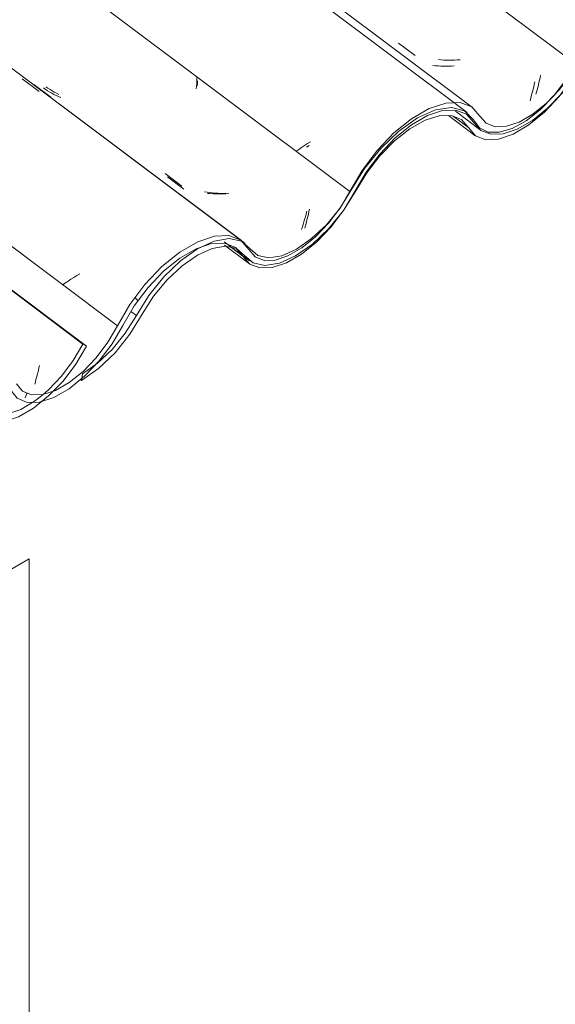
# Model space of a CAD drawing. Header units: metres. Extents: x 6.5 to 21.8, y 0.6 to 11.2.
# Tile 89 of 107: x 18.103 to 18.403, y 5.279 to 5.83. Entities that reach past the tile are written whole.
import ezdxf

# ---------------------------------------------------------------- set-up
doc = ezdxf.new("R2010")
doc.units = ezdxf.units.M
doc.layers.add('A-GLAZ-CWMG', color=7, linetype='Continuous', lineweight=5)
doc.layers.add('I-WALL', color=7, linetype='Continuous', lineweight=5)
pattern_1 = [(35.687, (13.409, 6.161), (0.23241475, 0.22210937), [0.0118, -0.2028, 0.0118, -0.2028, -1.145]), (35.687, (13.409, 6.161), (0.23241475, 0.22210937), [-0.42922, 0.0118, -0.41741, 0.0118, -0.2028, -0.50075]), (35.687, (13.409, 6.161), (0.23241475, 0.22210937), [-1.073, 0.0118, -0.13127, 0.0118, -0.34588]), (137.177, (13.496, 6.251), (-0.1665248, 0.0439601), [0.00654, -0.11229, 0.00654, -0.74603]), (137.177, (13.496, 6.251), (-0.1665248, 0.0439601), [-0.12536, -0.11229, 0.00654, -0.23112, -0.39609]), (137.177, (13.496, 6.251), (-0.1665248, 0.0439601), [-0.47531, 0.00654, -0.11229, 0.00654, -0.27073]), (137.177, (13.496, 6.251), (-0.1665248, 0.0439601), [-0.60067, -0.07268, 0.00654, -0.19151]), (247.064, (13.525, 6.382), (-0.06588675, -0.26606898), [0.0123, -0.21134, 0.0123, -1.404]), (247.064, (13.525, 6.382), (-0.06588675, -0.26606898), [-0.23595, -0.21134, 0.0123, -0.43499, -0.74548]), (247.064, (13.525, 6.382), (-0.06588675, -0.26606898), [-0.89458, 0.0123, -0.21134, 0.0123, -0.50954]), (247.064, (13.525, 6.382), (-0.06588675, -0.26606898), [-1.131, -0.1368, 0.0123, -0.36044])]

# ---------------------------------------------------------------- blocks, each defined once
blk = doc.blocks.new('FP_95-ISO_02')
at = {"layer": 'A-GLAZ-CWMG', "color": 9, "true_color": 0xc0c0c0}
for p, q in [((18.11258, 5.6313), (18.11292, 5.63262)), ((18.11292, 5.63262), (18.11324, 5.63396)), ((18.11324, 5.63396), (18.11356, 5.63533)), ((18.11356, 5.63533), (18.11387, 5.63671)), ((18.11117, 5.62624), (18.11153, 5.62747)), ((18.11153, 5.62747), (18.11188, 5.62872)), ((18.11188, 5.62872), (18.11224, 5.63)), ((18.11224, 5.63), (18.11258, 5.6313))]:
    blk.add_line(p, q, dxfattribs=at)
blk = doc.blocks.new('Rectangular Mullion - Telha Fibrocimento - Ondulada-V79-ISO_02')
at = {"layer": 'A-GLAZ-CWMG', "true_color": 0xc0c0c0}
h = blk.add_hatch(dxfattribs=at)
h.set_pattern_fill('FP_6', color=9, style=0, pattern_type=2)
h.set_pattern_definition(pattern_1)
h.paths.add_polyline_path([(17.35534, 5.17675), (17.36544, 5.184), (17.37559, 5.19412), (17.38279, 5.20322), (17.39606, 5.22436), (17.40503, 5.23478), (17.41394, 5.2426), (17.42039, 5.24706), (17.42992, 5.25097), (17.43634, 5.2519), (17.44235, 5.25097), (17.44246, 5.25114), (17.44155, 5.25129), (17.44417, 5.2549), (17.44285, 5.25503), (17.4369, 5.25389), (17.43792, 5.2562), (17.42899, 5.25445), (17.41941, 5.24979), (17.40899, 5.24197), (17.40038, 5.23344), (17.39258, 5.22362), (17.37847, 5.20151), (17.37013, 5.19191), (17.36358, 5.18588), (17.35586, 5.18048)])
h.paths.add_polyline_path([(17.50209, 5.27198), (17.50085, 5.27316), (17.5023, 5.27254)])
h.paths.add_polyline_path([(17.45806, 5.24113), (17.4629, 5.24195), (17.4638, 5.2442), (17.4671, 5.24528), (17.46641, 5.2426), (17.4757, 5.24692), (17.48634, 5.25478), (17.49557, 5.264), (17.50302, 5.27345), (17.5169, 5.2954), (17.52341, 5.30358), (17.53306, 5.31288), (17.5402, 5.31829), (17.54909, 5.32296), (17.55567, 5.32506), (17.56339, 5.32487), (17.56878, 5.32219), (17.57597, 5.31379), (17.5817, 5.31157), (17.58932, 5.31204), (17.59892, 5.3158), (17.60804, 5.32173), (17.61655, 5.32923), (17.61638, 5.32923), (17.61572, 5.33193), (17.61058, 5.32708), (17.60308, 5.32152), (17.59653, 5.31793), (17.58888, 5.31581), (17.58406, 5.3158), (17.58454, 5.31466), (17.57896, 5.31682), (17.57956, 5.31762), (17.57756, 5.31841), (17.57091, 5.32596), (17.56495, 5.32824), (17.56236, 5.32963), (17.55233, 5.32776), (17.54289, 5.32338), (17.54013, 5.32144), (17.54008, 5.3199), (17.53306, 5.31647), (17.53064, 5.31397), (17.531, 5.31258), (17.52239, 5.30612), (17.52137, 5.30486), (17.52239, 5.30358), (17.51377, 5.2954), (17.50625, 5.28311), (17.5084, 5.28263), (17.50593, 5.2826), (17.49997, 5.27316), (17.49246, 5.264), (17.48419, 5.25621), (17.47525, 5.25007), (17.46619, 5.24636), (17.46018, 5.24537), (17.45414, 5.2467), (17.44655, 5.25296), (17.44904, 5.25008), (17.44655, 5.24679), (17.45055, 5.24331), (17.45252, 5.246), (17.45324, 5.24537), (17.45182, 5.2425), (17.45615, 5.24155), (17.45806, 5.24402), (17.4595, 5.24401), (17.45814, 5.24128)])
h.paths.add_polyline_path([(17.51485, 5.2936), (17.51377, 5.2954), (17.52031, 5.30082), (17.51514, 5.29397)])
h.paths.add_polyline_path([(17.52261, 5.30382), (17.52292, 5.30678), (17.52821, 5.30966), (17.52282, 5.30403)])
h.paths.add_polyline_path([(17.53157, 5.31303), (17.53306, 5.31647), (17.53679, 5.31725), (17.53244, 5.31374)])
h.paths.add_polyline_path([(17.61615, 5.33236), (17.62178, 5.33593), (17.61971, 5.33598)])
h.paths.add_polyline_path([(17.62316, 5.3368), (17.62428, 5.33794), (17.62387, 5.33851), (17.62351, 5.33764)])
h.paths.add_polyline_path([(17.62072, 5.33728), (17.62449, 5.34162), (17.63141, 5.35146), (17.63338, 5.35481), (17.63608, 5.3565), (17.6426, 5.3679), (17.65301, 5.38124), (17.66189, 5.39011), (17.67168, 5.39756), (17.68047, 5.40233), (17.68943, 5.4049), (17.6965, 5.40487), (17.70228, 5.40247), (17.71035, 5.39256), (17.7159, 5.39023), (17.71914, 5.3903), (17.72217, 5.39256), (17.72463, 5.39459), (17.71837, 5.39446), (17.71281, 5.39723), (17.70515, 5.40655), (17.69822, 5.40934), (17.68876, 5.40876), (17.67761, 5.40445), (17.66853, 5.39899), (17.65791, 5.39011), (17.64649, 5.37728), (17.63903, 5.36688), (17.62646, 5.34472), (17.62167, 5.33852)])
h.paths.add_polyline_path([(17.72289, 5.39037), (17.73237, 5.39383), (17.7417, 5.3997), (17.74652, 5.40358), (17.74725, 5.4065), (17.75531, 5.41239), (17.75763, 5.41521), (17.76402, 5.4239), (17.77707, 5.44588), (17.78528, 5.45631), (17.79357, 5.46467), (17.80181, 5.47124), (17.81142, 5.47659), (17.81469, 5.47775), (17.82076, 5.48053), (17.82878, 5.48148), (17.82793, 5.47966), (17.8352, 5.48067), (17.83259, 5.47705), (17.83326, 5.47654), (17.83315, 5.47639), (17.8406, 5.46773), (17.8465, 5.46554), (17.85314, 5.46575), (17.862, 5.46891), (17.86966, 5.47334), (17.87986, 5.48197), (17.88771, 5.49057), (17.88597, 5.489), (17.88349, 5.48633), (17.87522, 5.47863), (17.86421, 5.47143), (17.85722, 5.46826), (17.85813, 5.47104), (17.85476, 5.46977), (17.85393, 5.46771), (17.84917, 5.46706), (17.85056, 5.46983), (17.84857, 5.46977), (17.84718, 5.46731), (17.8424, 5.46836), (17.84446, 5.47141), (17.84355, 5.47177), (17.84158, 5.46907), (17.83758, 5.47314), (17.84007, 5.47584), (17.83467, 5.48142), (17.82895, 5.48365), (17.82067, 5.48332), (17.81141, 5.4802), (17.80144, 5.47441), (17.79141, 5.46629), (17.77971, 5.45339), (17.77204, 5.44263), (17.76006, 5.42245), (17.75318, 5.41373), (17.74564, 5.40624), (17.73946, 5.4013), (17.72881, 5.39472), (17.72794, 5.39408), (17.72786, 5.39564), (17.72458, 5.39446), (17.7231, 5.39088)])
h.paths.add_polyline_path([(17.89312, 5.49774), (17.89312, 5.49839), (17.89122, 5.4988)])
h.paths.add_polyline_path([(17.91395, 5.53254), (17.91395, 5.5299), (17.91924, 5.53542)])
h.paths.add_polyline_path([(17.92409, 5.54223), (17.9226, 5.53879), (17.92782, 5.54301), (17.92574, 5.54258)])
h.paths.add_polyline_path([(17.89169, 5.50001), (17.89728, 5.50837), (17.89956, 5.50877), (17.89728, 5.50887), (17.90551, 5.52204), (17.91342, 5.52934), (17.91254, 5.53079), (17.91466, 5.53323), (17.92203, 5.53834), (17.92163, 5.53988), (17.92487, 5.54278), (17.93111, 5.54566), (17.93123, 5.54725), (17.93538, 5.54995), (17.9454, 5.55419), (17.95418, 5.55526), (17.9576, 5.55338), (17.96194, 5.55172), (17.96922, 5.54404), (17.97042, 5.54314), (17.96999, 5.54258), (17.97557, 5.54042), (17.97505, 5.54166), (17.98122, 5.54182), (17.98799, 5.54393), (17.9956, 5.54816), (18.0041, 5.55499), (18.00678, 5.55772), (18.00741, 5.55499), (18.01749, 5.56599), (18.02341, 5.57403), (18.0358, 5.59415), (18.04167, 5.60117), (18.04784, 5.607), (18.05442, 5.61175), (18.06054, 5.61482), (18.06483, 5.61625), (18.07078, 5.61625), (18.07463, 5.61476), (18.08164, 5.607), (18.08725, 5.60496), (18.09419, 5.60527), (18.10344, 5.60871), (18.11115, 5.61331), (18.11519, 5.61655), (18.11413, 5.61664), (18.11552, 5.62022), (18.1094, 5.6156), (18.10138, 5.61136), (18.09618, 5.60954), (18.08877, 5.60954), (18.08463, 5.61101), (18.07634, 5.61928), (18.07178, 5.62065), (18.0658, 5.62021), (18.05863, 5.61759), (18.05085, 5.61281), (18.04404, 5.607), (18.0395, 5.60157), (18.03214, 5.59108), (18.0269, 5.58198), (18.02396, 5.5798), (18.01973, 5.57293), (18.01175, 5.56305), (18.00675, 5.55785), (17.99878, 5.55151), (17.99043, 5.54694), (17.9843, 5.54489), (17.97741, 5.54489), (17.973, 5.54657), (17.96494, 5.55572), (17.95751, 5.5582), (17.95025, 5.55791), (17.94109, 5.55484), (17.93123, 5.54914), (17.9213, 5.54113), (17.91187, 5.53129), (17.90289, 5.51916), (17.8935, 5.50311)])
h.paths.add_polyline_path([(17.90588, 5.51936), (17.91134, 5.52658), (17.9048, 5.52116), (17.90541, 5.52016)])
h.paths.add_polyline_path([(18.00718, 5.55812), (18.01074, 5.56175), (18.01281, 5.56169), (18.00868, 5.55907)])
h.paths.add_polyline_path([(18.01419, 5.56256), (18.0149, 5.56427), (18.01509, 5.5634), (18.01473, 5.5629)])
h.paths.add_polyline_path([(18.11897, 5.61958), (18.12919, 5.63074), (18.13551, 5.63947), (18.14025, 5.64742), (18.13792, 5.64848), (18.13049, 5.63647), (18.12357, 5.62793), (18.11664, 5.62113), (18.11569, 5.62036), (18.11894, 5.62113), (18.11896, 5.62035)])
at = {"layer": 'A-GLAZ-CWMG'}
for p, q in [((18.14025, 5.64742), (13.35635, 9.23801)), ((18.13804, 5.64869), (13.35635, 9.23762)), ((18.14025, 5.64742), (18.13804, 5.64869))]:
    blk.add_line(p, q, dxfattribs=at)
for points in [[(18.13804, 5.64869, 0), (18.13273, 5.63947, 0), (18.12622, 5.63074, 0), (18.11889, 5.62298, 0), (18.11571, 5.62016, 0)], [(18.07767, 5.61129, 0), (18.08164, 5.607, 0), (18.08725, 5.60496, 0), (18.09419, 5.60527, 0), (18.10209, 5.60793, 0), (18.1105, 5.61279, 0), (18.11897, 5.61958, 0), (18.12704, 5.62793, 0), (18.13427, 5.63739, 0), (18.14025, 5.64742, 0)], [(18.11569, 5.62015, 0), (18.11115, 5.61664, 0), (18.10344, 5.61208, 0), (18.09618, 5.60954, 0), (18.08979, 5.60918, 0), (18.08463, 5.61101, 0), (18.08099, 5.61493, 0)]]:
    blk.add_polyline3d(points, dxfattribs=at)
blk.add_blockref('FP_95-ISO_02', (0, 0), dxfattribs=at)
blk = doc.blocks.new('FP_109-ISO_02')
at = {"layer": 'A-GLAZ-CWMG'}
blk.add_line((18.2269, 5.7066), (11.83819, 10.50168), dxfattribs=at)
at = {"layer": 'A-GLAZ-CWMG', "color": 9, "true_color": 0xc0c0c0}
for p, q in [((18.10419, 5.79724), (18.11374, 5.79017)), ((18.1347, 5.68703), (18.13305, 5.68598)), ((18.13637, 5.68807), (18.1347, 5.68703)), ((18.1283, 5.68281), (18.12679, 5.68175)), ((18.12986, 5.68387), (18.1283, 5.68281)), ((18.13144, 5.68493), (18.12986, 5.68387)), ((18.13305, 5.68598), (18.13144, 5.68493))]:
    blk.add_line(p, q, dxfattribs=at)
blk = doc.blocks.new('FP_110-ISO_02')
at = {"layer": 'A-GLAZ-CWMG', "color": 9, "true_color": 0xc0c0c0}
for p, q in [((18.11725, 5.79135), (18.11613, 5.79216)), ((18.20225, 5.79326), (18.20228, 5.79472)), ((18.20228, 5.79472), (18.20229, 5.79618)), ((18.1184, 5.79059), (18.11725, 5.79135)), ((18.11957, 5.78985), (18.1184, 5.79059)), ((18.12077, 5.78915), (18.11957, 5.78985)), ((18.12198, 5.78849), (18.12077, 5.78915)), ((18.12322, 5.78786), (18.12198, 5.78849)), ((18.12448, 5.78726), (18.12322, 5.78786)), ((18.12576, 5.7867), (18.12448, 5.78726)), ((18.18548, 5.74241), (18.19476, 5.73537)), ((18.20941, 5.73292), (18.20794, 5.73304)), ((18.21089, 5.73282), (18.20941, 5.73292)), ((18.21238, 5.73276), (18.21089, 5.73282)), ((18.21387, 5.73273), (18.21238, 5.73276)), ((18.21537, 5.73273), (18.21387, 5.73273)), ((18.21688, 5.73276), (18.21537, 5.73273)), ((18.2184, 5.73282), (18.21688, 5.73276)), ((18.21992, 5.73292), (18.2184, 5.73282)), ((18.2638, 5.71875), (18.26412, 5.7201)), ((18.26412, 5.7201), (18.26443, 5.72148)), ((18.26443, 5.72148), (18.26473, 5.72287)), ((18.26473, 5.72287), (18.26502, 5.72427)), ((18.26243, 5.71357), (18.26278, 5.71483)), ((18.26278, 5.71483), (18.26313, 5.71611)), ((18.26313, 5.71611), (18.26347, 5.71742)), ((18.26347, 5.71742), (18.2638, 5.71875))]:
    blk.add_line(p, q, dxfattribs=at)
blk = doc.blocks.new('FP_111-ISO_02')
at = {"layer": 'A-GLAZ-CWMG'}
blk.add_line((18.35636, 5.7812), (11.96765, 10.57628), dxfattribs=at)
at = {"layer": 'A-GLAZ-CWMG', "color": 9, "true_color": 0xc0c0c0}
for p, q in [((18.26062, 5.75876), (18.25901, 5.75767)), ((18.26227, 5.75985), (18.26062, 5.75876)), ((18.26395, 5.76094), (18.26227, 5.75985)), ((18.26566, 5.76202), (18.26395, 5.76094)), ((18.25901, 5.75767), (18.25743, 5.75657))]:
    blk.add_line(p, q, dxfattribs=at)
blk = doc.blocks.new('FP_112-ISO_02')
at = {"layer": 'A-GLAZ-CWMG', "color": 9, "true_color": 0xc0c0c0}
for p, q in [((18.31491, 5.81731), (18.32419, 5.81028)), ((18.33887, 5.80788), (18.3374, 5.808)), ((18.34035, 5.80778), (18.33887, 5.80788)), ((18.34184, 5.80772), (18.34035, 5.80778)), ((18.34333, 5.8077), (18.34184, 5.80772)), ((18.34484, 5.8077), (18.34333, 5.8077)), ((18.34635, 5.80774), (18.34484, 5.8077)), ((18.34786, 5.80781), (18.34635, 5.80774)), ((18.34938, 5.8079), (18.34786, 5.80781)), ((18.3939, 5.79649), (18.39421, 5.79788)), ((18.39421, 5.79788), (18.39449, 5.79929)), ((18.3926, 5.79113), (18.39294, 5.79244)), ((18.39294, 5.79244), (18.39327, 5.79377)), ((18.39327, 5.79377), (18.39359, 5.79512)), ((18.39359, 5.79512), (18.3939, 5.79649)), ((18.3919, 5.78858), (18.39225, 5.78984)), ((18.39225, 5.78984), (18.3926, 5.79113))]:
    blk.add_line(p, q, dxfattribs=at)
blk = doc.blocks.new('FP_116-ISO_02')
at = {"layer": 'A-GLAZ-CWMG'}
blk.add_line((18.34675, 5.77904), (18.36067, 5.76859), dxfattribs=at)
blk = doc.blocks.new('FP_117-ISO_02')
at = {"layer": 'A-GLAZ-CWMG'}
blk.add_line((18.21749, 5.7041), (18.23138, 5.69368), dxfattribs=at)
blk = doc.blocks.new('Rectangular Mullion - Telha Fibrocimento - Ondulada-V99-ISO_02')
at = {"layer": 'A-GLAZ-CWMG', "true_color": 0xc0c0c0}
h = blk.add_hatch(dxfattribs=at)
h.set_pattern_fill('FP_6', color=9, style=0, pattern_type=2)
h.set_pattern_definition(pattern_1)
h.paths.add_polyline_path([(17.74637, 5.40252), (17.75735, 5.4106), (17.76662, 5.41988), (17.77382, 5.42898), (17.78673, 5.44968), (17.79606, 5.46054), (17.80497, 5.46836), (17.81142, 5.47282), (17.82095, 5.47673), (17.82737, 5.47766), (17.83338, 5.47673), (17.83349, 5.4769), (17.83258, 5.47706), (17.8352, 5.48067), (17.83388, 5.48079), (17.82793, 5.47966), (17.82895, 5.48196), (17.82002, 5.48021), (17.81044, 5.47555), (17.80002, 5.46773), (17.79141, 5.4592), (17.78361, 5.44938), (17.7695, 5.42727), (17.76116, 5.41768), (17.75461, 5.41165), (17.74689, 5.40624)])
h.paths.add_polyline_path([(17.89312, 5.49774), (17.89188, 5.49892), (17.89333, 5.4983)])
h.paths.add_polyline_path([(17.84909, 5.4669), (17.85393, 5.46771), (17.85483, 5.46996), (17.85813, 5.47104), (17.85722, 5.46826), (17.86673, 5.47268), (17.87737, 5.48054), (17.8866, 5.48976), (17.89405, 5.49921), (17.90793, 5.52116), (17.91444, 5.52934), (17.92409, 5.53864), (17.93273, 5.54489), (17.94012, 5.54872), (17.9467, 5.55082), (17.95442, 5.55063), (17.95981, 5.54795), (17.967, 5.53955), (17.97273, 5.53734), (17.98035, 5.5378), (17.98995, 5.54156), (17.99907, 5.54749), (18.00758, 5.55499), (18.00741, 5.55499), (18.00675, 5.55769), (18.00161, 5.55284), (17.99411, 5.54728), (17.98756, 5.5437), (17.97991, 5.54157), (17.97509, 5.54156), (17.97557, 5.54042), (17.96999, 5.54258), (17.97059, 5.54338), (17.96859, 5.54417), (17.96194, 5.55172), (17.95598, 5.554), (17.95339, 5.55539), (17.94336, 5.55352), (17.93392, 5.54914), (17.93115, 5.54701), (17.93111, 5.54566), (17.92351, 5.54168), (17.92172, 5.53955), (17.92203, 5.53834), (17.91342, 5.53188), (17.9124, 5.53062), (17.91342, 5.52934), (17.9048, 5.52116), (17.89728, 5.50887), (17.89943, 5.50839), (17.89696, 5.50837), (17.891, 5.49892), (17.88349, 5.48976), (17.87522, 5.48197), (17.86628, 5.47584), (17.85722, 5.47213), (17.85121, 5.47113), (17.84517, 5.47247), (17.83758, 5.47872), (17.84007, 5.47584), (17.83758, 5.47256), (17.84158, 5.46907), (17.84355, 5.47177), (17.84427, 5.47113), (17.8424, 5.46836), (17.84718, 5.46731), (17.84909, 5.46978), (17.85053, 5.46977), (17.84982, 5.46836)])
h.paths.add_polyline_path([(17.90588, 5.51936), (17.9048, 5.52116), (17.91134, 5.52658), (17.90617, 5.51973)])
h.paths.add_polyline_path([(17.91364, 5.52958), (17.91395, 5.53254), (17.91924, 5.53542), (17.91385, 5.5298)])
h.paths.add_polyline_path([(17.9226, 5.53879), (17.92409, 5.54223), (17.92727, 5.54256), (17.92347, 5.5395)])
h.paths.add_polyline_path([(18.00718, 5.55812), (18.01281, 5.56169), (18.01074, 5.56175)])
h.paths.add_polyline_path([(18.01419, 5.56256), (18.01531, 5.5637), (18.0149, 5.56427), (18.01454, 5.5634)])
h.paths.add_polyline_path([(18.01175, 5.56305), (18.01552, 5.56738), (18.02244, 5.57722), (18.02441, 5.58057), (18.02697, 5.58202), (18.03355, 5.59356), (18.04404, 5.607), (18.05292, 5.61588), (18.06271, 5.62332), (18.0715, 5.62809), (18.08046, 5.63066), (18.08753, 5.63063), (18.09331, 5.62823), (18.10138, 5.61832), (18.10693, 5.61599), (18.11017, 5.61606), (18.1132, 5.61832), (18.11566, 5.62035), (18.1094, 5.62022), (18.10384, 5.62299), (18.09623, 5.63228), (18.08925, 5.6351), (18.07979, 5.63452), (18.06864, 5.63021), (18.05956, 5.62475), (18.04894, 5.61588), (18.03752, 5.60304), (18.03006, 5.59265), (18.01749, 5.57048), (18.0127, 5.56428)])
h.paths.add_polyline_path([(18.11392, 5.61614), (18.12339, 5.61958), (18.13273, 5.62546), (18.13755, 5.62934), (18.13828, 5.63226), (18.14716, 5.63901), (18.14867, 5.64098), (18.15505, 5.64966), (18.1681, 5.67164), (18.17723, 5.68302), (18.1846, 5.69043), (18.19284, 5.697), (18.20245, 5.70235), (18.20729, 5.70424), (18.21179, 5.70629), (18.21981, 5.70724), (18.21896, 5.70542), (18.22623, 5.70643), (18.22362, 5.70281), (18.22429, 5.7023), (18.22418, 5.70215), (18.23163, 5.69349), (18.23721, 5.69129), (18.24417, 5.69151), (18.25303, 5.69467), (18.26069, 5.6991), (18.27089, 5.70773), (18.27874, 5.71633), (18.277, 5.71476), (18.27452, 5.71209), (18.26625, 5.70439), (18.25524, 5.69719), (18.24829, 5.69412), (18.24916, 5.69681), (18.24579, 5.69553), (18.24496, 5.69347), (18.2402, 5.69282), (18.24159, 5.69559), (18.2396, 5.69553), (18.23821, 5.69307), (18.23343, 5.69412), (18.23549, 5.69717), (18.23458, 5.69753), (18.23261, 5.69483), (18.22861, 5.6989), (18.2311, 5.7016), (18.2257, 5.70719), (18.21998, 5.70941), (18.2117, 5.70908), (18.20171, 5.70554), (18.19247, 5.70018), (18.18244, 5.69205), (18.17074, 5.67915), (18.16307, 5.66839), (18.15109, 5.64821), (18.14421, 5.63949), (18.13667, 5.63201), (18.13049, 5.62706), (18.11984, 5.62048), (18.11897, 5.61984), (18.11889, 5.6214), (18.11561, 5.62022), (18.11413, 5.61664)])
h.paths.add_polyline_path([(18.28415, 5.7235), (18.28415, 5.72415), (18.28225, 5.72456)])
h.paths.add_polyline_path([(18.30498, 5.7583), (18.30498, 5.75566), (18.31027, 5.76118)])
h.paths.add_polyline_path([(18.31512, 5.768), (18.31363, 5.76455), (18.31885, 5.76877)])
h.paths.add_polyline_path([(18.28272, 5.72577), (18.28831, 5.73413), (18.29059, 5.73453), (18.28831, 5.73463), (18.29654, 5.7478), (18.30445, 5.7551), (18.30357, 5.75655), (18.30569, 5.75899), (18.31306, 5.7641), (18.31266, 5.76564), (18.3159, 5.76854), (18.32214, 5.77142), (18.32226, 5.77301), (18.32756, 5.77622), (18.33644, 5.77996), (18.34521, 5.78102), (18.34863, 5.77914), (18.35297, 5.77748), (18.36025, 5.7698), (18.36145, 5.7689), (18.36102, 5.76834), (18.3666, 5.76618), (18.36608, 5.76743), (18.37225, 5.76758), (18.37902, 5.76969), (18.38769, 5.77474), (18.39513, 5.78075), (18.39781, 5.78348), (18.39844, 5.78075), (18.40852, 5.79175), (18.41444, 5.7998), (18.42683, 5.81991), (18.4327, 5.82693), (18.43887, 5.83276), (18.44545, 5.83751), (18.45157, 5.84058), (18.45586, 5.84201), (18.46181, 5.84201), (18.46566, 5.84052), (18.47267, 5.83276), (18.47828, 5.83072), (18.48522, 5.83104), (18.49447, 5.83447), (18.50218, 5.83908), (18.50622, 5.84231), (18.50516, 5.8424), (18.50655, 5.84598), (18.50043, 5.84136), (18.49241, 5.83712), (18.48721, 5.8353), (18.4798, 5.8353), (18.47566, 5.83677), (18.46737, 5.84504), (18.46281, 5.84642), (18.45683, 5.84597), (18.44966, 5.84335), (18.44097, 5.83784), (18.4345, 5.83216), (18.43053, 5.82733), (18.42317, 5.81684), (18.418, 5.80778), (18.41499, 5.80556), (18.41076, 5.79869), (18.40278, 5.78881), (18.39778, 5.78361), (18.38769, 5.77605), (18.38146, 5.7727), (18.37533, 5.77065), (18.36844, 5.77065), (18.36403, 5.77233), (18.35597, 5.78148), (18.34854, 5.78396), (18.34128, 5.78367), (18.33212, 5.78061), (18.32226, 5.7749), (18.31233, 5.7669), (18.3029, 5.75705), (18.29392, 5.74493), (18.28453, 5.72887)])
h.paths.add_polyline_path([(18.29691, 5.74512), (18.30237, 5.75235), (18.29583, 5.74692), (18.29644, 5.74592)])
h.paths.add_polyline_path([(18.39821, 5.78388), (18.40177, 5.78751), (18.40384, 5.78745), (18.39971, 5.78483)])
h.paths.add_polyline_path([(18.40522, 5.78832), (18.40598, 5.78996), (18.40612, 5.78917), (18.40576, 5.78866)])
h.paths.add_polyline_path([(18.51, 5.84534), (18.52022, 5.8565), (18.52654, 5.86523), (18.53128, 5.87319), (18.52902, 5.87437), (18.52152, 5.86223), (18.5146, 5.85369), (18.50795, 5.84713), (18.50672, 5.84612), (18.50996, 5.84717), (18.50999, 5.84611)])
at = {"layer": 'A-GLAZ-CWMG'}
for p, q in [((18.2876, 5.73413), (11.97917, 10.46895)), ((18.15755, 5.65886), (11.84899, 10.39379)), ((18.2876, 5.73413), (18.28276, 5.72575)), ((18.22776, 5.69799), (18.2214, 5.70276))]:
    blk.add_line(p, q, dxfattribs=at)
for points in [[(18.35712, 5.77277, 0), (18.36102, 5.76834, 0), (18.3666, 5.76618, 0), (18.37354, 5.76643, 0), (18.38146, 5.76906, 0), (18.38992, 5.77392, 0), (18.39844, 5.78075, 0), (18.40655, 5.78917, 0), (18.41379, 5.79869, 0), (18.41976, 5.8088, 0)], [(18.41696, 5.8089, 0), (18.4116, 5.7998, 0), (18.40508, 5.7912, 0), (18.39778, 5.78361, 0), (18.3901, 5.77744, 0), (18.38248, 5.77304, 0), (18.37533, 5.77065, 0), (18.36907, 5.77041, 0), (18.36403, 5.77233, 0), (18.3605, 5.77631, 0)], [(18.3605, 5.77631, 0), (18.35597, 5.78148, 0), (18.34947, 5.78399, 0), (18.34137, 5.7837, 0), (18.33212, 5.78061, 0), (18.32226, 5.7749, 0), (18.31233, 5.7669, 0), (18.3029, 5.75705, 0), (18.2945, 5.74592, 0), (18.2876, 5.73413, 0)], [(18.29046, 5.73415, 0), (18.29677, 5.74493, 0), (18.30445, 5.7551, 0), (18.31306, 5.7641, 0), (18.32214, 5.77142, 0), (18.33115, 5.77664, 0), (18.3396, 5.77948, 0), (18.34701, 5.77976, 0), (18.35297, 5.77748, 0), (18.35712, 5.77277, 0)], [(18.22776, 5.69799, 0), (18.23163, 5.69349, 0), (18.23721, 5.69129, 0), (18.24417, 5.69151, 0), (18.25212, 5.69415, 0), (18.26061, 5.69905, 0), (18.26917, 5.70593, 0), (18.27729, 5.71441, 0), (18.28453, 5.72399, 0), (18.29046, 5.73415, 0)], [(18.28225, 5.72497, 0), (18.27572, 5.71633, 0), (18.2684, 5.70869, 0), (18.26069, 5.70249, 0), (18.25303, 5.69808, 0), (18.24586, 5.69572, 0), (18.2396, 5.69553, 0), (18.23458, 5.69753, 0), (18.2311, 5.7016, 0)], [(18.2311, 5.7016, 0), (18.22654, 5.70686, 0), (18.21998, 5.70941, 0), (18.21179, 5.70911, 0), (18.20245, 5.70597, 0), (18.19247, 5.70018, 0), (18.18244, 5.69205, 0), (18.17292, 5.68207, 0), (18.16447, 5.67079, 0), (18.15755, 5.65886, 0)], [(18.16053, 5.65914, 0), (18.16689, 5.67003, 0), (18.17464, 5.68032, 0), (18.18335, 5.68942, 0), (18.19252, 5.69681, 0), (18.20163, 5.70208, 0), (18.21016, 5.70491, 0), (18.21763, 5.70516, 0), (18.22361, 5.70281, 0), (18.22776, 5.69799, 0)], [(18.09758, 5.62299, 0), (18.10138, 5.61832, 0), (18.10693, 5.61599, 0), (18.11392, 5.61614, 0), (18.12193, 5.61874, 0), (18.13049, 5.62366, 0), (18.13913, 5.63061, 0), (18.14732, 5.63918, 0), (18.15459, 5.64888, 0), (18.16053, 5.65914, 0)], [(18.15755, 5.65886, 0), (18.15219, 5.64966, 0), (18.14564, 5.64098, 0), (18.13828, 5.6333, 0), (18.13054, 5.62709, 0), (18.12285, 5.62268, 0), (18.11569, 5.62036, 0)], [(18.11566, 5.62035, 0), (18.1094, 5.62022, 0), (18.10441, 5.6223, 0), (18.10098, 5.62647, 0)]]:
    blk.add_polyline3d(points, dxfattribs=at)
for name in ['FP_111-ISO_02', 'FP_109-ISO_02', 'FP_112-ISO_02', 'FP_110-ISO_02', 'FP_116-ISO_02', 'FP_117-ISO_02']:
    blk.add_blockref(name, (0, 0), dxfattribs=at)
blk = doc.blocks.new('FP_120-ISO_02')
at = {"layer": 'A-GLAZ-CWMG'}
blk.add_line((18.34287, 5.77668), (18.35773, 5.76553), dxfattribs=at)
blk = doc.blocks.new('FP_121-ISO_02')
at = {"layer": 'A-GLAZ-CWMG'}
blk.add_line((18.21734, 5.70592), (18.23145, 5.69533), dxfattribs=at)
blk = doc.blocks.new('FP_122-ISO_02')
at = {"layer": 'A-GLAZ-CWMG'}
blk.add_line((18.22899, 5.70501), (11.92437, 10.43698), dxfattribs=at)
at = {"layer": 'A-GLAZ-CWMG', "color": 9, "true_color": 0xc0c0c0}
blk.add_line((18.11074, 5.79402), (18.12023, 5.78693), dxfattribs=at)
blk = doc.blocks.new('FP_123-ISO_02')
at = {"layer": 'A-GLAZ-CWMG', "color": 9, "true_color": 0xc0c0c0}
for p, q in [((18.20198, 5.79619), (18.20204, 5.79774)), ((18.11862, 5.79201), (18.1175, 5.79281)), ((18.11978, 5.79124), (18.11862, 5.79201)), ((18.20169, 5.79159), (18.20181, 5.79312)), ((18.20181, 5.79312), (18.20191, 5.79465)), ((18.20191, 5.79465), (18.20198, 5.79619)), ((18.12095, 5.79051), (18.11978, 5.79124)), ((18.12215, 5.78981), (18.12095, 5.79051)), ((18.12336, 5.78914), (18.12215, 5.78981)), ((18.1246, 5.7885), (18.12336, 5.78914)), ((18.18423, 5.74413), (18.19351, 5.73711)), ((18.20778, 5.73368), (18.20633, 5.73389)), ((18.20923, 5.73349), (18.20778, 5.73368)), ((18.2107, 5.73334), (18.20923, 5.73349)), ((18.21218, 5.73322), (18.2107, 5.73334)), ((18.21366, 5.73313), (18.21218, 5.73322)), ((18.21516, 5.73307), (18.21366, 5.73313)), ((18.21666, 5.73305), (18.21516, 5.73307)), ((18.21817, 5.73306), (18.21666, 5.73305)), ((18.26274, 5.72), (18.26313, 5.72151)), ((18.26313, 5.72151), (18.26351, 5.72305)), ((18.2611, 5.71427), (18.26152, 5.71565)), ((18.26152, 5.71565), (18.26194, 5.71707)), ((18.26194, 5.71707), (18.26234, 5.71852)), ((18.26234, 5.71852), (18.26274, 5.72)), ((18.26068, 5.71291), (18.2611, 5.71427))]:
    blk.add_line(p, q, dxfattribs=at)
blk = doc.blocks.new('FP_124-ISO_02')
at = {"layer": 'A-GLAZ-CWMG'}
blk.add_line((18.35337, 5.77831), (11.96466, 10.57339), dxfattribs=at)
at = {"layer": 'A-GLAZ-CWMG', "color": 9, "true_color": 0xc0c0c0}
blk.add_line((18.26489, 5.75983), (18.26347, 5.75892), dxfattribs=at)
blk = doc.blocks.new('FP_125-ISO_02')
at = {"layer": 'A-GLAZ-CWMG', "color": 9, "true_color": 0xc0c0c0}
for p, q in [((18.33557, 5.80457), (18.33411, 5.80471)), ((18.33705, 5.80446), (18.33557, 5.80457)), ((18.33854, 5.80438), (18.33705, 5.80446)), ((18.34003, 5.80434), (18.33854, 5.80438)), ((18.34153, 5.80433), (18.34003, 5.80434)), ((18.34304, 5.80435), (18.34153, 5.80433)), ((18.34455, 5.8044), (18.34304, 5.80435)), ((18.34607, 5.80448), (18.34455, 5.8044)), ((18.39031, 5.79149), (18.39063, 5.79285)), ((18.39063, 5.79285), (18.39094, 5.79423)), ((18.39094, 5.79423), (18.39124, 5.79563)), ((18.38859, 5.78501), (18.38895, 5.78626)), ((18.38895, 5.78626), (18.3893, 5.78754)), ((18.3893, 5.78754), (18.38965, 5.78883)), ((18.38965, 5.78883), (18.38998, 5.79015)), ((18.38998, 5.79015), (18.39031, 5.79149))]:
    blk.add_line(p, q, dxfattribs=at)
blk = doc.blocks.new('Rectangular Mullion - Telha Fibrocimento - Ondulada-V118-ISO_02')
at = {"layer": 'A-GLAZ-CWMG', "true_color": 0xc0c0c0}
h = blk.add_hatch(dxfattribs=at)
h.set_pattern_fill('FP_6', color=9, style=0, pattern_type=2)
h.set_pattern_definition(pattern_1)
h.paths.add_polyline_path([(18.1374, 5.62828), (18.14732, 5.63534), (18.15765, 5.64564), (18.16485, 5.65475), (18.17812, 5.67588), (18.18709, 5.6863), (18.1951, 5.6935), (18.20245, 5.69858), (18.21198, 5.70249), (18.2184, 5.70342), (18.22441, 5.70249), (18.22452, 5.70266), (18.22361, 5.70282), (18.22623, 5.70643), (18.22491, 5.70655), (18.21902, 5.70554), (18.21998, 5.70772), (18.21012, 5.70554), (18.20147, 5.70132), (18.19247, 5.69485), (18.18244, 5.68496), (18.17464, 5.67514), (18.16053, 5.65303), (18.15219, 5.64344), (18.14561, 5.63739), (18.13792, 5.63201), (18.13774, 5.63074)])
h.paths.add_polyline_path([(18.28415, 5.7235), (18.28291, 5.72469), (18.28436, 5.72406)])
h.paths.add_polyline_path([(18.24012, 5.69266), (18.24496, 5.69347), (18.24586, 5.69572), (18.24916, 5.69681), (18.24847, 5.69412), (18.25776, 5.69844), (18.2684, 5.70631), (18.27763, 5.71553), (18.28508, 5.72497), (18.2996, 5.74775), (18.30547, 5.7551), (18.31512, 5.7644), (18.32247, 5.76993), (18.33115, 5.77448), (18.33773, 5.77658), (18.34545, 5.7764), (18.35084, 5.77371), (18.35803, 5.76531), (18.36376, 5.7631), (18.37138, 5.76356), (18.38098, 5.76733), (18.3901, 5.77325), (18.39861, 5.78075), (18.39844, 5.78075), (18.39778, 5.78345), (18.39264, 5.7786), (18.38514, 5.77304), (18.37859, 5.76946), (18.37094, 5.76733), (18.36612, 5.76733), (18.3666, 5.76618), (18.36102, 5.76834), (18.36162, 5.76914), (18.35962, 5.76993), (18.35297, 5.77748), (18.34701, 5.77976), (18.34442, 5.78115), (18.33439, 5.77928), (18.32495, 5.7749), (18.32219, 5.77296), (18.32214, 5.77142), (18.31512, 5.768), (18.31275, 5.76531), (18.31306, 5.7641), (18.30445, 5.75764), (18.30343, 5.75638), (18.30445, 5.7551), (18.29583, 5.74692), (18.28831, 5.73463), (18.29046, 5.73415), (18.28799, 5.73413), (18.28203, 5.72469), (18.27452, 5.71553), (18.26625, 5.70773), (18.25731, 5.7016), (18.24825, 5.69789), (18.24224, 5.69689), (18.2362, 5.69823), (18.22861, 5.70448), (18.2311, 5.7016), (18.22861, 5.69832), (18.23261, 5.69483), (18.23458, 5.69753), (18.2353, 5.69689), (18.23388, 5.69402), (18.23821, 5.69307), (18.24012, 5.69555), (18.24156, 5.69553), (18.2408, 5.69402)])
h.paths.add_polyline_path([(18.29691, 5.74512), (18.29583, 5.74692), (18.30237, 5.75235), (18.2972, 5.7455)])
h.paths.add_polyline_path([(18.30467, 5.75534), (18.30498, 5.7583), (18.31027, 5.76118), (18.30488, 5.75556)])
h.paths.add_polyline_path([(18.31363, 5.76455), (18.31512, 5.768), (18.31885, 5.76877), (18.3145, 5.76526)])
h.paths.add_polyline_path([(18.39821, 5.78388), (18.40384, 5.78745), (18.40177, 5.78751)])
h.paths.add_polyline_path([(18.40522, 5.78832), (18.40634, 5.78946), (18.4059, 5.78996), (18.40557, 5.78917)])
h.paths.add_polyline_path([(18.40278, 5.78881), (18.40655, 5.79314), (18.41347, 5.80298), (18.41544, 5.80633), (18.41814, 5.80802), (18.42458, 5.81932), (18.43507, 5.83276), (18.44395, 5.84164), (18.45374, 5.84908), (18.46253, 5.85385), (18.47149, 5.85643), (18.47856, 5.85639), (18.48434, 5.85399), (18.49241, 5.84408), (18.49796, 5.84175), (18.5012, 5.84182), (18.50423, 5.84408), (18.50669, 5.84611), (18.50043, 5.84598), (18.49487, 5.84875), (18.48721, 5.85807), (18.48028, 5.86086), (18.47082, 5.86029), (18.45967, 5.85597), (18.45059, 5.85051), (18.43997, 5.84164), (18.42855, 5.8288), (18.42109, 5.81841), (18.40852, 5.79625), (18.40366, 5.78996)])
h.paths.add_polyline_path([(18.50495, 5.8419), (18.51443, 5.84535), (18.52376, 5.85122), (18.53128, 5.85755), (18.5397, 5.86674), (18.54608, 5.87542), (18.55849, 5.89655), (18.56808, 5.9086), (18.57563, 5.91619), (18.58605, 5.92402), (18.5939, 5.92825), (18.60282, 5.93073), (18.60929, 5.93068), (18.61492, 5.92825), (18.62266, 5.91925), (18.62824, 5.91705), (18.6352, 5.91727), (18.64406, 5.92043), (18.65389, 5.92662), (18.66141, 5.93296), (18.66977, 5.94209), (18.67613, 5.95073), (18.68855, 5.97168), (18.69734, 5.98281), (18.70553, 5.99102), (18.7155, 5.99853), (18.72315, 6.00273), (18.73063, 6.00524), (18.73804, 6.00552), (18.74403, 6.0032), (18.75205, 5.9941), (18.75763, 5.99195), (18.76457, 5.99219), (18.7725, 5.99482), (18.78331, 6.00157), (18.79079, 6.00788), (18.79913, 6.01697), (18.80547, 6.02556), (18.81625, 6.04355), (18.823, 6.05193), (18.8299, 6.05852), (18.83569, 6.06282), (18.84162, 6.06601), (18.84689, 6.06777), (18.85284, 6.06777), (18.85669, 6.06629), (18.8637, 6.05852), (18.86931, 6.05648), (18.87625, 6.0568), (18.88415, 6.05946), (18.89321, 6.06484), (18.9029, 6.07304), (18.91125, 6.08226), (18.91757, 6.09099), (18.92231, 6.09895), (18.9201, 6.10021), (18.91324, 6.08891), (18.90563, 6.07945), (18.90095, 6.0745), (18.89256, 6.06778), (18.88415, 6.06313), (18.87824, 6.06106), (18.87083, 6.06106), (18.86669, 6.06253), (18.8584, 6.0708), (18.85384, 6.07218), (18.84786, 6.07173), (18.84069, 6.06911), (18.832, 6.0636), (18.82592, 6.05852), (18.81958, 6.05193), (18.81301, 6.04319), (18.80179, 6.02445), (18.79415, 6.01493), (18.78686, 6.0078), (18.78095, 6.0031), (18.7725, 5.99846), (18.76636, 5.99641), (18.75947, 5.99641), (18.75506, 5.99809), (18.747, 6.00724), (18.73957, 6.00972), (18.73184, 6.00927), (18.72315, 6.00637), (18.71098, 5.9988), (18.70336, 5.99266), (18.69393, 5.98281), (18.68495, 5.97069), (18.67328, 5.95073), (18.66675, 5.94209), (18.65943, 5.93445), (18.65164, 5.92821), (18.64315, 5.92355), (18.63689, 5.92148), (18.63015, 5.92148), (18.62522, 5.92375), (18.61757, 5.93262), (18.60984, 5.93513), (18.60158, 5.93445), (18.59348, 5.93173), (18.5835, 5.92594), (18.57347, 5.91782), (18.56264, 5.90608), (18.55505, 5.89579), (18.54242, 5.87437), (18.53667, 5.86674), (18.52907, 5.85887), (18.52152, 5.85282), (18.51087, 5.84624), (18.51, 5.8456), (18.50992, 5.84716), (18.50664, 5.84598), (18.50516, 5.8424)])
h = blk.add_hatch(dxfattribs=at)
h.set_pattern_fill('FP_11', color=9, style=0, pattern_type=2)
h.set_pattern_definition([(330, (18.123, 9.564), (0.2298954, -0.0663695), [0.01095, -0.18814, 0.01095, -0.18814, -1.062]), (330, (18.123, 9.564), (0.2298954, -0.0663695), [-0.39819, 0.01095, -0.38724, 0.01095, -0.18814, -0.46455]), (330, (18.123, 9.564), (0.2298954, -0.0663695), [-0.99547, 0.01095, -0.12178, 0.01095, -0.32087]), (111.206, (18.209, 9.548), (-0.1647206, 0.291817), [0.01311, -0.22522, 0.01311, -1.496]), (111.206, (18.209, 9.548), (-0.1647206, 0.291817), [-0.25144, -0.22522, 0.01311, -0.46356, -0.79444]), (111.206, (18.209, 9.548), (-0.1647206, 0.291817), [-0.95333, 0.01311, -0.22522, 0.01311, -0.543]), (111.206, (18.209, 9.548), (-0.1647206, 0.291817), [-1.205, -0.14578, 0.01311, -0.38411]), (234.896, (18.238, 9.664), (-0.0651715, -0.2254494), [0.00825, -0.14167, 0.00825, -0.94122]), (234.896, (18.238, 9.664), (-0.0651715, -0.2254494), [-0.15816, -0.14167, 0.00825, -0.29159, -0.49972]), (234.896, (18.238, 9.664), (-0.0651715, -0.2254494), [-0.59966, 0.00825, -0.14167, 0.00825, -0.34156]), (234.896, (18.238, 9.664), (-0.0651715, -0.2254494), [-0.75782, -0.0917, 0.00825, -0.24161])])
h.paths.add_polyline_path([(18.1374, 5.62828), (18.13755, 5.62934), (18.13679, 5.62873)])
at = {"layer": 'A-GLAZ-CWMG'}
for p, q in [((18.41409, 5.80556), (12.10446, 10.54128)), ((18.35406, 5.76993), (18.34544, 5.7764)), ((18.1681, 5.66461), (18.16506, 5.66689)), ((18.13792, 5.63201), (18.1374, 5.62828)), ((18.1374, 5.62828), (18.13679, 5.62873))]:
    blk.add_line(p, q, dxfattribs=at)
for points in [[(18.35406, 5.76993, 0), (18.35803, 5.76531, 0), (18.36376, 5.7631, 0), (18.37094, 5.76341, 0), (18.37912, 5.76623, 0), (18.38785, 5.77139, 0), (18.39659, 5.7786, 0), (18.40484, 5.78742, 0), (18.41212, 5.79734, 0), (18.418, 5.80778, 0)], [(18.41409, 5.80556, 0), (18.40852, 5.79625, 0), (18.40177, 5.78751, 0), (18.39424, 5.77985, 0), (18.38636, 5.77371, 0), (18.37859, 5.76946, 0), (18.37138, 5.76733, 0), (18.36515, 5.76744, 0), (18.36025, 5.7698, 0), (18.35697, 5.77427, 0)], [(18.35697, 5.77427, 0), (18.35188, 5.77928, 0), (18.3446, 5.78118, 0), (18.33563, 5.77983, 0), (18.32557, 5.77534, 0), (18.31512, 5.768, 0), (18.30498, 5.7583, 0), (18.29583, 5.74692, 0), (18.28831, 5.73463, 0)], [(18.29109, 5.73451, 0), (18.2972, 5.74465, 0), (18.30455, 5.75416, 0), (18.31275, 5.76253, 0), (18.32132, 5.76928, 0), (18.32981, 5.77406, 0), (18.33773, 5.77658, 0), (18.34466, 5.77672, 0), (18.35021, 5.77446, 0), (18.35406, 5.76993, 0)], [(18.22861, 5.69832, 0), (18.23343, 5.69412, 0), (18.24012, 5.69266, 0), (18.24825, 5.69402, 0), (18.25731, 5.69813, 0), (18.26671, 5.70471, 0), (18.27585, 5.71335, 0), (18.28415, 5.7235, 0), (18.29109, 5.73451, 0)], [(18.28831, 5.73463, 0), (18.28203, 5.72469, 0), (18.27452, 5.71553, 0), (18.26625, 5.70773, 0), (18.25776, 5.7018, 0), (18.24958, 5.69811, 0), (18.24224, 5.69689, 0), (18.2362, 5.69823, 0), (18.23185, 5.70203, 0)], [(18.23185, 5.70203, 0), (18.2269, 5.70629, 0), (18.22004, 5.70773, 0), (18.2117, 5.70627, 0), (18.20244, 5.702, 0), (18.19284, 5.6952, 0), (18.18352, 5.6863, 0), (18.1751, 5.67588, 0), (18.1681, 5.66461, 0)], [(18.17136, 5.66539, 0), (18.17776, 5.67544, 0), (18.18538, 5.68469, 0), (18.19376, 5.69256, 0), (18.20236, 5.69855, 0), (18.21063, 5.70227, 0), (18.21807, 5.7035, 0), (18.22419, 5.70215, 0), (18.22861, 5.69832, 0)], [(18.1374, 5.62828, 0), (18.14693, 5.63497, 0), (18.15617, 5.6438, 0), (18.1645, 5.65418, 0), (18.17136, 5.66539, 0)], [(18.1681, 5.66461, 0), (18.16193, 5.65475, 0), (18.15452, 5.64564, 0), (18.14634, 5.63789, 0), (18.13792, 5.63201, 0)]]:
    blk.add_polyline3d(points, dxfattribs=at)
for name in ['FP_124-ISO_02', 'FP_125-ISO_02', 'FP_122-ISO_02', 'FP_123-ISO_02', 'FP_120-ISO_02', 'FP_121-ISO_02']:
    blk.add_blockref(name, (0, 0), dxfattribs=at)

msp = doc.modelspace()

# ---------------------------------------------------------------- linework, layer by layer
at = {"layer": 'I-WALL'}
for p, q in [((16.8706, 4.81384), (18.10804, 5.52828)), ((18.10804, 5.52828), (18.10804, 3.634))]:
    msp.add_line(p, q, dxfattribs=at)

# ---------------------------------------------------------------- block references
at = {"layer": 'A-GLAZ-CWMG'}
for name in ['Rectangular Mullion - Telha Fibrocimento - Ondulada-V118-ISO_02', 'Rectangular Mullion - Telha Fibrocimento - Ondulada-V99-ISO_02', 'Rectangular Mullion - Telha Fibrocimento - Ondulada-V79-ISO_02']:
    msp.add_blockref(name, (0, 0), dxfattribs=at)

doc.saveas('drawing.dxf')
